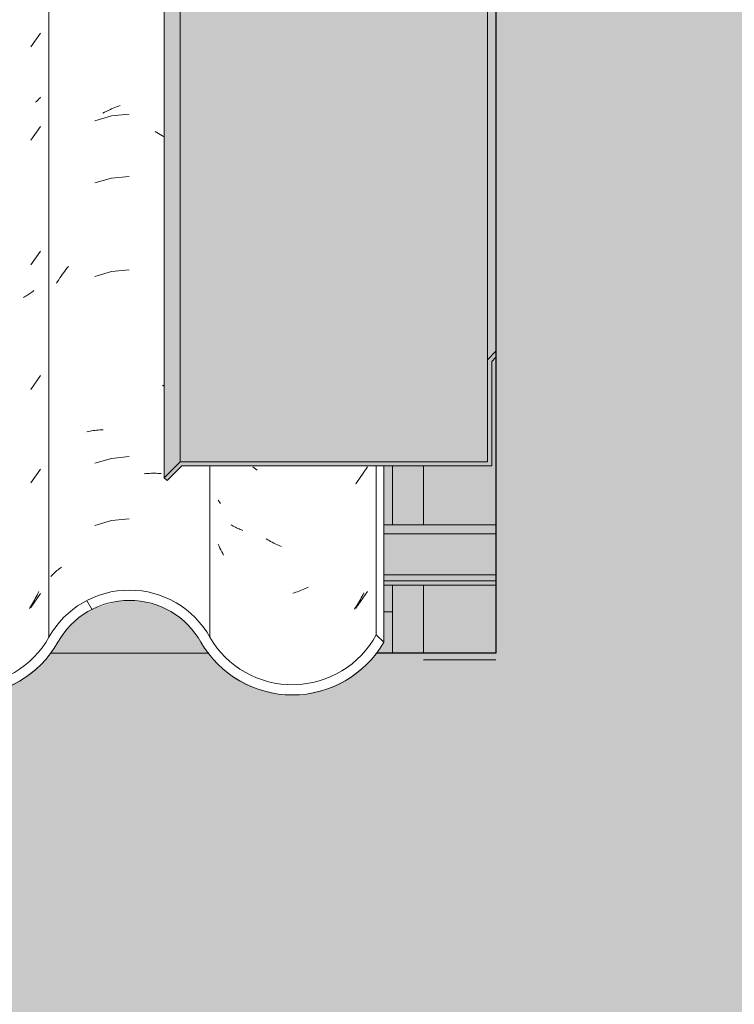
# Model space of a CAD drawing. Header units: metres. Extents: x -2.1 to 42.5, y -15.2 to 5.6.
# Tile 241 of 256: x 19.748 to 20.094, y 2.68 to 3.157. Entities that reach past the tile are written whole.
import ezdxf

# ---------------------------------------------------------------- set-up
doc = ezdxf.new("R2010")
doc.units = ezdxf.units.M
doc.layers.add('A-DETL', color=7, linetype='Continuous', lineweight=5, true_color=0x00a600)
for name, color, linetype, lineweight in [('A-DETL-GENF', 7, 'Continuous', 5), ('A-GLAZ-CWMG', 7, 'Continuous', 5), ('A-ROOF', 7, 'Continuous', 5), ('A-ROOF-OTLN', 7, 'Continuous', 5), ('A-ROOF-PATT', 7, 'Continuous', 5), ('A-WALL', 7, 'Continuous', 5), ('A-WALL-PATT', 7, 'Continuous', 50), ('I-WALL', 7, 'Continuous', 5), ('S-BEAM', 7, 'Continuous', 5)]:
    doc.layers.add(name, color=color, linetype=linetype, lineweight=lineweight)

# ---------------------------------------------------------------- blocks, each defined once
blk = doc.blocks.new('FP_61-FACHADA 02')
at = {"layer": 'A-GLAZ-CWMG', "color": 9, "true_color": 0xc0c0c0}
for p, q in [((2.99860750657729, 3.143343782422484), (3.003284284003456, 3.150032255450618)), ((3.001360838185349, 3.116956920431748), (3.000942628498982, 3.116567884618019)), ((3.00176804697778, 3.117353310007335), (3.001360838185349, 3.116956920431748)), ((3.002164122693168, 3.117756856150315), (3.00176804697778, 3.117353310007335)), ((3.002548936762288, 3.118167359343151), (3.002164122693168, 3.117756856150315)), ((3.002922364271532, 3.118584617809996), (3.002548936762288, 3.118167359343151)), ((3.003284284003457, 3.119008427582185), (3.002922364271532, 3.118584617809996)), ((2.998607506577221, 3.098129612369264), (3.003284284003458, 3.10481808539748)), ((2.998607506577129, 3.037844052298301), (3.003284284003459, 3.044532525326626)), ((2.995599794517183, 3.022367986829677), (2.995049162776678, 3.022077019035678)), ((2.996140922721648, 3.022668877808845), (2.995599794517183, 3.022367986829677)), ((2.996672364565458, 3.022979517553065), (2.996140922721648, 3.022668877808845)), ((2.997193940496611, 3.023299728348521), (2.996672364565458, 3.022979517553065)), ((2.997705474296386, 3.023629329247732), (2.997193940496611, 3.023299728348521)), ((2.99820679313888, 3.023968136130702), (2.997705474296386, 3.023629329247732)), ((2.998697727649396, 3.02431596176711), (2.99820679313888, 3.023968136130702)), ((2.999178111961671, 3.024672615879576), (2.998697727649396, 3.02431596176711)), ((2.999647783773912, 3.025037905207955), (2.999178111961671, 3.024672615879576)), ((3.000106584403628, 3.025411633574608), (2.999647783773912, 3.025037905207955)), ((2.998607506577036, 2.97755849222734), (3.003284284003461, 2.984246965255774)), ((2.998607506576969, 2.932344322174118), (3.003284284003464, 2.939032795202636)), ((2.998607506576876, 2.872058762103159), (3.003284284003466, 2.878747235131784)), ((3.002039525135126, 2.878866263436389), (3.001631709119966, 2.878026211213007)), ((3.002435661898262, 2.879713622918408), (3.002039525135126, 2.878866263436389)), ((2.999422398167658, 2.873942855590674), (2.998947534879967, 2.873150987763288)), ((2.999886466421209, 2.874743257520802), (2.999422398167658, 2.873942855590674)), ((3.000339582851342, 2.875551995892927), (2.999886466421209, 2.874743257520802)), ((3.000781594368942, 2.876368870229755), (3.000339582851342, 2.875551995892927)), ((3.001212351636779, 2.877193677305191), (3.000781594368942, 2.876368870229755)), ((3.001631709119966, 2.878026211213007), (3.001212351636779, 2.877193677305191)), ((2.998462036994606, 2.87236784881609), (2.997966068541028, 2.87159363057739)), ((2.998947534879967, 2.873150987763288), (2.998462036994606, 2.87236784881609))]:
    blk.add_line(p, q, dxfattribs=at)
blk = doc.blocks.new('FP_62-FACHADA 02')
at = {"layer": 'A-GLAZ-CWMG', "color": 9, "true_color": 0xc0c0c0}
for p, q in [((3.033518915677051, 3.111247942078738), (3.034335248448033, 3.111694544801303)), ((3.034335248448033, 3.111694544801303), (3.035155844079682, 3.112125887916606)), ((3.035155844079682, 3.112125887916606), (3.035980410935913, 3.112541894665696)), ((3.035980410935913, 3.112541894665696), (3.03680865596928, 3.112942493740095)), ((3.03680865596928, 3.112942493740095), (3.037640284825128, 3.113327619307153)), ((3.037640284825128, 3.113327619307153), (3.038475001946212, 3.113697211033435)), ((3.038475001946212, 3.113697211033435), (3.039312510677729, 3.114051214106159)), ((3.039312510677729, 3.114051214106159), (3.040152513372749, 3.114389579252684)), ((3.040152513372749, 3.114389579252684), (3.040994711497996, 3.114712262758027)), ((3.040994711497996, 3.114712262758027), (3.041838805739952, 3.115019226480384)), ((3.037701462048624, 3.10999238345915), (3.029569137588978, 3.107618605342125)), ((3.046139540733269, 3.110816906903), (3.037701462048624, 3.10999238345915)), ((3.058775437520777, 3.102339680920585), (3.059589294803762, 3.101884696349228)), ((3.059589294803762, 3.101884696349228), (3.060398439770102, 3.101414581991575)), ((3.060398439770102, 3.101414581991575), (3.06120258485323, 3.100929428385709)), ((3.06120258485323, 3.100929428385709), (3.062001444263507, 3.100429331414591)), ((3.062001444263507, 3.100429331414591), (3.062794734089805, 3.099914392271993)), ((3.037701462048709, 3.079849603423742), (3.029569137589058, 3.077475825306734)), ((3.046139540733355, 3.080674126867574), (3.037701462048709, 3.079849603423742)), ((3.015014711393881, 3.034788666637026), (3.015630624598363, 3.035582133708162)), ((3.015630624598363, 3.035582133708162), (3.016257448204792, 3.036364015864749)), ((3.016257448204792, 3.036364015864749), (3.016894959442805, 3.037134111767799)), ((3.046139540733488, 3.035459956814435), (3.037701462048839, 3.034635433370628)), ((3.011560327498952, 3.029796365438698), (3.012106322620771, 3.030654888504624)), ((3.012106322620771, 3.030654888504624), (3.012664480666, 3.031503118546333)), ((3.012664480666, 3.031503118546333), (3.013234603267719, 3.032340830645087)), ((3.013234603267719, 3.032340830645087), (3.013816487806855, 3.033167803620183)), ((3.013816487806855, 3.033167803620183), (3.014409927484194, 3.033983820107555)), ((3.014409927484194, 3.033983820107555), (3.015014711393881, 3.034788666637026)), ((3.037701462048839, 3.034635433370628), (3.029569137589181, 3.032261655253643)), ((3.011026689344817, 3.028927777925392), (3.011560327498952, 3.029796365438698)), ((3.062280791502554, 2.979678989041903), (3.063072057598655, 2.979158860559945)), ((3.025752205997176, 2.957057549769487), (3.026511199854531, 2.957218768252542)), ((3.026511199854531, 2.957218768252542), (3.027277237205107, 2.957365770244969)), ((3.027277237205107, 2.957365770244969), (3.028050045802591, 2.957498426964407)), ((3.028050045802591, 2.957498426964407), (3.028829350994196, 2.957616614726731)), ((3.028829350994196, 2.957616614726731), (3.029614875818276, 2.957720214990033)), ((3.029614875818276, 2.957720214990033), (3.030406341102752, 2.957809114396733)), ((3.030406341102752, 2.957809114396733), (3.031203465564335, 2.957883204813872)), ((3.031203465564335, 2.957883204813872), (3.032005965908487, 2.957942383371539)), ((3.032005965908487, 2.957942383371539), (3.032813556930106, 2.957986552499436)), ((3.032813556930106, 2.957986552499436), (3.033625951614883, 2.958015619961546)), ((3.04613954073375, 2.945031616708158), (3.037701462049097, 2.9442070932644)), ((3.037701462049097, 2.9442070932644), (3.029569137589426, 2.94183331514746)), ((3.053498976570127, 2.936783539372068), (3.054336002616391, 2.936857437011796)), ((3.054336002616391, 2.936857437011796), (3.055170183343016, 2.93691575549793)), ((3.055170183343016, 2.93691575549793), (3.05600122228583, 2.936958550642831)), ((3.05600122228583, 2.936958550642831), (3.056828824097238, 2.936985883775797)), ((3.056828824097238, 2.936985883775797), (3.057652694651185, 2.936997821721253)), ((3.057652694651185, 2.936997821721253), (3.05847254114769, 2.936994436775)), ((3.05847254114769, 2.936994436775), (3.059288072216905, 2.936975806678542)), ((3.059288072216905, 2.936975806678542), (3.060098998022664, 2.936942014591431)), ((3.060098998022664, 2.936942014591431), (3.060905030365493, 2.93689314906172)), ((3.060905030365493, 2.93689314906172), (3.061705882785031, 2.936829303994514)), ((3.037701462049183, 2.914064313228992), (3.029569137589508, 2.911690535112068)), ((3.046139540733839, 2.914888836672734), (3.037701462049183, 2.914064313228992)), ((3.008775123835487, 2.887584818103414), (3.009250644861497, 2.888065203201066)), ((3.009250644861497, 2.888065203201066), (3.009739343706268, 2.88853659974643)), ((3.009739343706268, 2.88853659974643), (3.010241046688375, 2.888998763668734)), ((3.010241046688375, 2.888998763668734), (3.010755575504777, 2.889451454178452)), ((3.010755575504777, 2.889451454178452), (3.011282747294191, 2.889894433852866)), ((3.011282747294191, 2.889894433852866), (3.011822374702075, 2.890327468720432)), ((3.011822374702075, 2.890327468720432), (3.012374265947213, 2.890750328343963)), ((3.012374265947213, 2.890750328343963), (3.01293822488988, 2.891162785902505)), ((3.01293822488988, 2.891162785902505), (3.01351405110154, 2.891564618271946)), ((3.008312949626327, 2.887095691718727), (3.008775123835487, 2.887584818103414))]:
    blk.add_line(p, q, dxfattribs=at)
blk = doc.blocks.new('FP_63-FACHADA 02')
at = {"layer": 'A-GLAZ-CWMG', "color": 9, "true_color": 0xc0c0c0}
for p, q in [((3.106784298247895, 2.93953056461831), (3.106114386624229, 2.94008462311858)), ((3.155838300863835, 2.931931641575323), (3.161612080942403, 2.940136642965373)), ((3.107460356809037, 2.938988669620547), (3.106784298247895, 2.93953056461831)), ((3.108142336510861, 2.938459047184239), (3.107460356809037, 2.938988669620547)), ((3.089351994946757, 2.924003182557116), (3.090326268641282, 2.922387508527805)), ((3.096021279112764, 2.911748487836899), (3.095495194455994, 2.912065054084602)), ((3.096557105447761, 2.911441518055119), (3.096021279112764, 2.911748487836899)), ((3.097102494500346, 2.911144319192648), (3.096557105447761, 2.911441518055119)), ((3.097657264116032, 2.910857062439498), (3.097102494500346, 2.911144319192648)), ((3.098221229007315, 2.910579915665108), (3.097657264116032, 2.910857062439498)), ((3.098794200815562, 2.91031304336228), (3.098221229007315, 2.910579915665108)), ((3.099375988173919, 2.910056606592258), (3.098794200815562, 2.91031304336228)), ((3.099966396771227, 2.909810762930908), (3.099375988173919, 2.910056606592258)), ((3.100565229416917, 2.909575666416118), (3.099966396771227, 2.909810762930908)), ((3.10117228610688, 2.909351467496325), (3.100565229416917, 2.909575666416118)), ((3.089747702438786, 2.901705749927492), (3.089351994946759, 2.902608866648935)), ((3.113234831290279, 2.90485720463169), (3.112516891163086, 2.905295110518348)), ((3.113956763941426, 2.904432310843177), (3.113234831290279, 2.90485720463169)), ((3.114682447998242, 2.904020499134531), (3.113956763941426, 2.904432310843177)), ((3.115411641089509, 2.90362183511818), (3.114682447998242, 2.904020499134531)), ((3.116144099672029, 2.903236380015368), (3.115411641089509, 2.90362183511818)), ((3.116879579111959, 2.902864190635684), (3.116144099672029, 2.903236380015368)), ((3.117617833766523, 2.902505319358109), (3.116879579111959, 2.902864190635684)), ((3.11835861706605, 2.902159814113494), (3.117617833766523, 2.902505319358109)), ((3.119101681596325, 2.901827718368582), (3.11835861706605, 2.902159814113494)), ((3.090156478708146, 2.900810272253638), (3.089747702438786, 2.901705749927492)), ((3.090578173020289, 2.899922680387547), (3.090156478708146, 2.900810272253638)), ((3.091012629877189, 2.899043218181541), (3.090578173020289, 2.899922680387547)), ((3.091459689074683, 2.898172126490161), (3.091012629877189, 2.899043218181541)), ((3.09191918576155, 2.897309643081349), (3.091459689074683, 2.898172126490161)), ((3.119846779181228, 2.901509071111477), (3.119101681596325, 2.901827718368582)), ((3.12615565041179, 2.879190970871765), (3.125403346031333, 2.87896493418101)), ((3.126907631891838, 2.879430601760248), (3.12615565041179, 2.879190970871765)), ((3.127659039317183, 2.879683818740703), (3.126907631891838, 2.879430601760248)), ((3.12840962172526, 2.87995060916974), (3.127659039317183, 2.879683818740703)), ((3.129159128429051, 2.880230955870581), (3.12840962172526, 2.87995060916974)), ((3.129907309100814, 2.880524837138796), (3.129159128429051, 2.880230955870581)), ((3.130653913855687, 2.880832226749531), (3.129907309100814, 2.880524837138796)), ((3.131398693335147, 2.881153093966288), (3.130653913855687, 2.880832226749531)), ((3.132141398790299, 2.881487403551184), (3.131398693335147, 2.881153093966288)), ((3.132881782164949, 2.881835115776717), (3.132141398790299, 2.881487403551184)), ((3.155838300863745, 2.871646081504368), (3.161612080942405, 2.879851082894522)), ((3.159391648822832, 2.878367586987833), (3.15896718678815, 2.877537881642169)), ((3.159804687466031, 2.87920486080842), (3.159391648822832, 2.878367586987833)), ((3.156678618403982, 2.873509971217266), (3.156188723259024, 2.872729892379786)), ((3.157157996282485, 2.874298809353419), (3.156678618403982, 2.873509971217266)), ((3.157626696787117, 2.875096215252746), (3.157157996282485, 2.874298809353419)), ((3.158084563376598, 2.875901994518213), (3.157626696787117, 2.875096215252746)), ((3.158531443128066, 2.876715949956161), (3.158084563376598, 2.875901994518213)), ((3.15896718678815, 2.877537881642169), (3.158531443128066, 2.876715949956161)), ((3.155688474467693, 2.871958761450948), (3.15517803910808, 2.871196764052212)), ((3.156188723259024, 2.872729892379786), (3.155688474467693, 2.871958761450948))]:
    blk.add_line(p, q, dxfattribs=at)
blk = doc.blocks.new('Rectangular Mullion - Telha Fibrocimento - Ondulada-V50-FACHADA 02')
at = {"layer": 'A-GLAZ-CWMG', "true_color": 0xc0c0c0}
h = blk.add_hatch(dxfattribs=at)
h.set_pattern_fill('FP_18', color=9, style=0, pattern_type=2)
h.set_pattern_definition([(315.081, (5.981, -0.15524), (0.2861737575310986, -0.270297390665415), [0.01667, -0.28643, 0.01667, -1.903]), (315.081, (5.981, -0.15524), (0.2861737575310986, -0.270297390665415), [-0.31978, -0.28643, 0.01667, -0.58954, -1.01]), (315.081, (5.981, -0.15524), (0.2861737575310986, -0.270297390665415), [-1.212, 0.01667, -0.28643, 0.01667, -0.69057]), (315.081, (5.981, -0.15524), (0.2861737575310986, -0.270297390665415), [-1.532, -0.1854, 0.01667, -0.4885]), (126.286, (6.087999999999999, -0.25472), (-0.2050457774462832, 0.2491345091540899), [0.00997, -0.17136, 0.00997, -1.138]), (126.286, (6.087999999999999, -0.25472), (-0.2050457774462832, 0.2491345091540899), [-0.19131, -0.17136, 0.00997, -0.35269, -0.60444]), (126.286, (6.087999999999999, -0.25472), (-0.2050457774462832, 0.2491345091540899), [-0.72533, 0.00997, -0.17136, 0.00997, -0.41314]), (126.286, (6.087999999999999, -0.25472), (-0.2050457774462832, 0.2491345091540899), [-0.91664, -0.11092, 0.00997, -0.29225]), (147.695, (6.124, -0.26024), (-0.08113296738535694, 0.02115387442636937), [0.00698, -0.11998, 0.00698, -0.79715]), (147.695, (6.124, -0.26024), (-0.08113296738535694, 0.02115387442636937), [-0.13395, -0.11998, 0.00698, -0.24695, -0.42323]), (147.695, (6.124, -0.26024), (-0.08113296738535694, 0.02115387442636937), [-0.5078699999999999, 0.00698, -0.11998, 0.00698, -0.28928]), (147.695, (6.124, -0.26024), (-0.08113296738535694, 0.02115387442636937), [-0.64182, -0.07766, 0.00698, -0.20463])])
h.paths.add_polyline_path([(3.169438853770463, 2.855217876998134), (3.169438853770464, 2.940568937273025), (3.165766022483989, 2.940568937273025), (3.165766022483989, 2.858880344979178)])
h = blk.add_hatch(dxfattribs=at)
h.set_pattern_fill('FP_15', color=9, style=0, pattern_type=2)
h.set_pattern_definition([(0, (6.138999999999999, 0.20726), (0.4064, 0.10048), [0.01676, -0.28804, 0.01676, -0.28804, -1.626]), (0, (6.138999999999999, 0.20726), (0.4064, 0.10048), [-0.6096, 0.01676, -0.5928399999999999, 0.01676, -0.28804, -0.7112]), (0, (6.138999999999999, 0.20726), (0.4064, 0.10048), [-1.524, 0.01676, -0.18644, 0.01676, -0.49124]), (120.277, (6.291, 0.2575), (-0.2911939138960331, 0.2978186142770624), [0.01663, -0.28565, 0.01663, -1.898]), (120.277, (6.291, 0.2575), (-0.2911939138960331, 0.2978186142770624), [-0.3189, -0.28565, 0.01663, -0.58792, -1.008]), (120.277, (6.291, 0.2575), (-0.2911939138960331, 0.2978186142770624), [-1.209, 0.01663, -0.28565, 0.01663, -0.6886800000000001]), (120.277, (6.291, 0.2575), (-0.2911939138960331, 0.2978186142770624), [-1.528, -0.18489, 0.01663, -0.48717]), (239.723, (6.342000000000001, 0.45845), (-0.115211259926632, -0.3983018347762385), [0.01663, -0.28565, 0.01663, -1.898]), (239.723, (6.342000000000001, 0.45845), (-0.115211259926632, -0.3983018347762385), [-0.3189, -0.28565, 0.01663, -0.58792, -1.008]), (239.723, (6.342000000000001, 0.45845), (-0.115211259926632, -0.3983018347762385), [-1.209, 0.01663, -0.28565, 0.01663, -0.6886800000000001]), (239.723, (6.342000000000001, 0.45845), (-0.115211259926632, -0.3983018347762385), [-1.528, -0.18489, 0.01663, -0.48717])])
h.paths.add_polyline_path([(2.40538635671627, 2.827684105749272), (2.417693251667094, 2.827869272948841), (2.429593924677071, 2.830975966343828), (2.440389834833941, 2.836821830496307), (2.450696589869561, 2.846932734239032), (2.46387598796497, 2.86636928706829), (2.474006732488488, 2.875374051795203), (2.486031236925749, 2.881702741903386), (2.501332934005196, 2.884989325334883), (2.51302690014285, 2.884983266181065), (2.527153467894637, 2.881269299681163), (2.538156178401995, 2.875559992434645), (2.548340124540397, 2.866614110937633), (2.559707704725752, 2.850231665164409), (2.562722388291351, 2.854553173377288), (2.551433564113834, 2.870485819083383), (2.540611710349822, 2.879890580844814), (2.526094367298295, 2.886944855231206), (2.510621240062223, 2.890006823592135), (2.49730060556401, 2.889712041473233), (2.481202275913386, 2.884861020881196), (2.469592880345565, 2.878318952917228), (2.457693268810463, 2.86636928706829), (2.446762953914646, 2.850000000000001), (2.444135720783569, 2.84648254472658), (2.435642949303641, 2.839502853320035), (2.425710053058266, 2.834731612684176), (2.414912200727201, 2.832445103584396), (2.403874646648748, 2.832775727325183), (2.391227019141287, 2.835704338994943), (2.387076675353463, 2.833609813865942), (2.393395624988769, 2.830431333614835), (2.403874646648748, 2.828030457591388)])
h.paths.add_polyline_path([(2.606560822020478, 2.829095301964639), (2.618341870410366, 2.831924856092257), (2.629096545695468, 2.837459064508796), (2.638200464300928, 2.845376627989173), (2.652548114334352, 2.865629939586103), (2.662252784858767, 2.874007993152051), (2.673687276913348, 2.879875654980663), (2.686201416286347, 2.882899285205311), (2.699503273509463, 2.882806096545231), (2.713211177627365, 2.879074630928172), (2.723043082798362, 2.874044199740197), (2.732757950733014, 2.865677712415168), (2.747122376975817, 2.845570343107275), (2.757772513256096, 2.836943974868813), (2.76854124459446, 2.831883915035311), (2.77905847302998, 2.829476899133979), (2.790521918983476, 2.829469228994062), (2.80219511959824, 2.832272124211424), (2.812866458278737, 2.837726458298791), (2.821930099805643, 2.845522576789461), (2.836245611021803, 2.865500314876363), (2.84586287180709, 2.873773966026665), (2.857181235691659, 2.879572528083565), (2.869562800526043, 2.882569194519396), (2.882944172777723, 2.882444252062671), (2.896501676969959, 2.878736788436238), (2.906045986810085, 2.873896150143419), (2.915697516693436, 2.86566161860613), (2.930071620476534, 2.845782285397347), (2.940931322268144, 2.837116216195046), (2.95159944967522, 2.832170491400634), (2.962080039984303, 2.829810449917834), (2.973343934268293, 2.82978612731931), (2.984980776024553, 2.83253947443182), (2.995638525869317, 2.8379180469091), (3.004721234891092, 2.84562109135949), (3.017158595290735, 2.862749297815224), (3.024236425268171, 2.868802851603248), (3.032556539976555, 2.873038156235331), (3.041651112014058, 2.875217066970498), (3.051588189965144, 2.87507824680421), (3.061810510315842, 2.872169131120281), (3.068423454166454, 2.868802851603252), (3.075501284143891, 2.862749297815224), (3.087976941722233, 2.845729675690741), (3.097051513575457, 2.838118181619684), (3.109800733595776, 2.832295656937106), (3.120421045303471, 2.830066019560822), (3.131310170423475, 2.830106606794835), (3.142711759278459, 2.832799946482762), (3.153326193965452, 2.838118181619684), (3.162400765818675, 2.845729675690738), (3.169438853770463, 2.855217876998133), (3.165766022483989, 2.858880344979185), (3.159564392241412, 2.850000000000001), (3.151458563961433, 2.842842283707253), (3.141854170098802, 2.837765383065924), (3.131138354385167, 2.835068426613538), (3.119239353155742, 2.835176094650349), (3.107665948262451, 2.838343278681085), (3.100048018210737, 2.842086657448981), (3.090983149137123, 2.850000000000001), (3.07913345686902, 2.86614673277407), (3.07116674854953, 2.872935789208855), (3.061810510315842, 2.877684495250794), (3.051008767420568, 2.880127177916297), (3.041071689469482, 2.880127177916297), (3.030849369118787, 2.877684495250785), (3.021493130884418, 2.872935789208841), (3.013526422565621, 2.866146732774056), (3.001105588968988, 2.849036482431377), (2.992935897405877, 2.842078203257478), (2.983342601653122, 2.837211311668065), (2.972862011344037, 2.834707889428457), (2.96137869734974, 2.8348754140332), (2.949754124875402, 2.838147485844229), (2.940931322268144, 2.842993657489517), (2.933136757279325, 2.850000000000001), (2.919451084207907, 2.868928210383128), (2.908904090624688, 2.877953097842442), (2.89470364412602, 2.884691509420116), (2.882309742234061, 2.887498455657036), (2.868997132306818, 2.887481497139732), (2.85544810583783, 2.884209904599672), (2.843062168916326, 2.877869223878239), (2.832538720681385, 2.868817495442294), (2.818211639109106, 2.848827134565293), (2.810037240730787, 2.841802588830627), (2.800413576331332, 2.836891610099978), (2.789887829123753, 2.834373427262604), (2.778509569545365, 2.834524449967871), (2.766949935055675, 2.837762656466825), (2.758934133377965, 2.841886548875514), (2.750027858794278, 2.850000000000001), (2.736397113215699, 2.869069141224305), (2.72574751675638, 2.878204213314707), (2.71203291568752, 2.884861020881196), (2.697204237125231, 2.8878278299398), (2.685405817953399, 2.887783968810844), (2.671723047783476, 2.884426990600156), (2.659235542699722, 2.877956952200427), (2.648655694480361, 2.868742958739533), (2.634327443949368, 2.848511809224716), (2.626127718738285, 2.841441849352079), (2.616460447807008, 2.83650822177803), (2.605882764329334, 2.833995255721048), (2.595004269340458, 2.834047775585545), (2.582675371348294, 2.837591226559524), (2.574833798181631, 2.841689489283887), (2.565543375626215, 2.850000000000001), (2.562906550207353, 2.845621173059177), (2.573835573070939, 2.836662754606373), (2.584451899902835, 2.831601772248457), (2.595004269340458, 2.829132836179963), (2.605882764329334, 2.8290975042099)])
h.paths.add_polyline_path([(2.063188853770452, 2.83), (2.076404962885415, 2.831718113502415), (2.088723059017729, 2.83675571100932), (2.099306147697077, 2.844770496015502), (2.11510421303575, 2.864385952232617), (2.125442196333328, 2.871956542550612), (2.123018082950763, 2.874044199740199), (2.124573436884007, 2.876436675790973), (2.121633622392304, 2.875234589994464), (2.110916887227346, 2.867230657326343), (2.095225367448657, 2.847729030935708), (2.085779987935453, 2.84078133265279), (2.074864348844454, 2.836423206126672), (2.063188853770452, 2.834938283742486)])
h.paths.add_polyline_path([(2.23263356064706, 2.830892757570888), (2.245675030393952, 2.832560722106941), (2.257877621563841, 2.837407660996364), (2.268462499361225, 2.845124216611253), (2.283968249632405, 2.864738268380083), (2.294678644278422, 2.873030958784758), (2.301346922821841, 2.876266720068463), (2.295782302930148, 2.879088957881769), (2.292989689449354, 2.877947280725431), (2.281377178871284, 2.869156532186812), (2.264937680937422, 2.848597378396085), (2.255355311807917, 2.841648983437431), (2.244318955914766, 2.837294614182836), (2.232531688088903, 2.835811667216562), (2.219649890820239, 2.837726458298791), (2.214982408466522, 2.839568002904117), (2.211208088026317, 2.83689161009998), (2.210012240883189, 2.836269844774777), (2.220744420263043, 2.832366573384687), (2.232531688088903, 2.830905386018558)])
h.paths.add_polyline_path([(2.384045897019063, 2.835134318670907), (2.383613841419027, 2.837361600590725), (2.387090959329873, 2.839125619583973), (2.383317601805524, 2.841336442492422), (2.374603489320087, 2.850000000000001), (2.369552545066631, 2.857697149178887), (2.358907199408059, 2.870461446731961), (2.349018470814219, 2.877947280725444), (2.333811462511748, 2.883692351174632), (2.319426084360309, 2.885151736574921), (2.306504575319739, 2.883472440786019), (2.301805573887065, 2.881551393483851), (2.307933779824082, 2.878433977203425), (2.315770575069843, 2.88017024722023), (2.327799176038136, 2.879987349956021), (2.339451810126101, 2.877030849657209), (2.351574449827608, 2.87016434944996), (2.360527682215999, 2.861595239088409), (2.373118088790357, 2.843915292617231), (2.383613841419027, 2.835351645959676)])
h.paths.add_polyline_path([(2.206706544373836, 2.837785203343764), (2.209708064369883, 2.841648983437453), (2.198966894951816, 2.850000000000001), (2.184069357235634, 2.867948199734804), (2.17107991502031, 2.876556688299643), (2.158909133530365, 2.880777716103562), (2.147347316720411, 2.882127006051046), (2.134044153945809, 2.880309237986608), (2.12674698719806, 2.877325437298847), (2.130920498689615, 2.873745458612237), (2.136456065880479, 2.875792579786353), (2.147973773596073, 2.877210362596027), (2.160684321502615, 2.875383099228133), (2.172205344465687, 2.870461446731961), (2.180787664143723, 2.864247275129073), (2.196748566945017, 2.844985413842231), (2.204817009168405, 2.839151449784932)])
at = {"layer": 'A-GLAZ-CWMG'}
for p, q in [((3.00739495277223, 2.857697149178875), (3.007394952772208, 3.522197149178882)), ((3.085264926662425, 2.857697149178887), (3.085264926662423, 2.940568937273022)), ((3.165766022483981, 2.858880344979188), (3.16576602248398, 2.940568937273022)), ((3.16943885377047, 2.855217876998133), (3.169438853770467, 2.940568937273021)), ((3.169438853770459, 2.85521787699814), (3.165766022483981, 2.858880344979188))]:
    blk.add_line(p, q, dxfattribs=at)
for centre, major_axis, ratio, start_param, end_param in [((3.046329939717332, 2.83646605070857), (0.04446161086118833, 0), 0.9889363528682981, 0.5039148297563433, 2.637677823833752), ((3.046329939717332, 2.83646605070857), (0.0394628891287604, 0), 0.9889363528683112, 0.5012158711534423, 2.640376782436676), ((2.96747102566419, 2.879488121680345), (0.05060000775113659, 0), 0.9889363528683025, 3.643606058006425, 5.776804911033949), ((2.96747102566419, 2.879488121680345), (0.04560099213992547, 0), 0.988936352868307, 3.645907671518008, 5.778870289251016), ((3.125188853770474, 2.880022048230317), (0.05086405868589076, 0), 0.9889363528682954, 3.657255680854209, 5.767522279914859), ((3.125188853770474, 2.880022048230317), (0.04586431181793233, 0), 0.9889363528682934, 3.656214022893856, 5.798286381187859)]:
    blk.add_ellipse(centre, major_axis=major_axis, ratio=ratio, start_param=start_param, end_param=end_param, dxfattribs=at)
for name in ['FP_62-FACHADA 02', 'FP_61-FACHADA 02', 'FP_63-FACHADA 02']:
    blk.add_blockref(name, (0, 0), dxfattribs=at)
blk = doc.blocks.new('LONGARINA_STEEL_FRAME - LONGARINA_STEEL_FRAME-1917798-FACHADA 02')
at = {"layer": 'A-ROOF', "true_color": 0x9fa09c}
h = blk.add_hatch(color=253, dxfattribs=at)
h.paths.add_polyline_path([(3.223688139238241, 2.850000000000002), (3.223688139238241, 2.88288314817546), (3.188688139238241, 2.88288314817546), (3.18868813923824, 2.850000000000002)])
h.paths.add_polyline_path([(3.18868813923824, 2.912056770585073), (3.223688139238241, 2.912056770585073), (3.223688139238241, 2.993150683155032), (3.221688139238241, 2.991128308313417), (3.221688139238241, 2.940568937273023), (3.188688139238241, 2.940568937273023), (3.18868813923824, 2.917493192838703)])
h = blk.add_hatch(color=253, dxfattribs=at)
h.paths.add_polyline_path([(0.8235881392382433, 2.907606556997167), (0.8631388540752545, 2.907606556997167), (0.8631388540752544, 2.912056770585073), (0.8235881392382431, 2.912056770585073), (0.8235881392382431, 2.909782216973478)])
h.paths.add_polyline_path([(3.223688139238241, 2.907606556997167), (3.223688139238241, 2.912056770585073), (3.169438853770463, 2.912056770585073), (3.169438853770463, 2.907606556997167)])
h = blk.add_hatch(color=253, dxfattribs=at)
h.paths.add_polyline_path([(3.169438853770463, 2.887827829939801), (3.223688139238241, 2.887827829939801), (3.223688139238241, 2.907606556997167), (3.169438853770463, 2.907606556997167)])
h.paths.add_polyline_path([(0.8631388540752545, 2.887827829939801), (0.8631388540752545, 2.907606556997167), (0.8235881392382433, 2.907606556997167), (0.8235881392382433, 2.887827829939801)])
h = blk.add_hatch(color=253, dxfattribs=at)
h.paths.add_polyline_path([(3.223688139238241, 2.884861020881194), (3.223688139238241, 2.887827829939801), (3.169438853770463, 2.887827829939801), (3.169438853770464, 2.884861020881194), (3.188688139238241, 2.884861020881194)])
h.paths.add_polyline_path([(0.8235881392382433, 2.884861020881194), (0.8631388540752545, 2.884861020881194), (0.8631388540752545, 2.887827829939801), (0.8235881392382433, 2.887827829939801)])
h = blk.add_hatch(color=253, dxfattribs=at)
h.paths.add_polyline_path([(3.223688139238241, 2.88288314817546), (3.223688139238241, 2.884861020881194), (3.169438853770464, 2.884861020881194), (3.169438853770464, 2.88288314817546), (3.188688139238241, 2.88288314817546)])
h.paths.add_polyline_path([(0.8235881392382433, 2.88288314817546), (0.8631388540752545, 2.88288314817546), (0.8631388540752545, 2.884861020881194), (0.8235881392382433, 2.884861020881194)])
h.paths.add_polyline_path([(1.290734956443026, 2.88288314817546), (1.321649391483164, 2.88288314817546), (1.312366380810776, 2.884861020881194), (1.297250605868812, 2.884501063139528), (1.2926828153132, 2.883366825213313)])
at = {"layer": 'A-ROOF'}
for p, q in [((3.188688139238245, 2.912056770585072), (3.188688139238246, 2.940568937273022)), ((3.16943885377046, 2.912056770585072), (3.223688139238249, 2.912056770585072)), ((3.169438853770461, 2.907606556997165), (3.223688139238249, 2.907606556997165)), ((3.223688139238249, 2.887827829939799), (3.169438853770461, 2.887827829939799)), ((3.169438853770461, 2.884861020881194), (3.22368813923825, 2.884861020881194)), ((3.169438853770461, 2.882883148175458), (3.22368813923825, 2.882883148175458)), ((3.188688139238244, 2.85), (3.188688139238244, 2.882883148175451)), ((3.223688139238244, 2.84671297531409), (3.188688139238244, 2.84671297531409))]:
    blk.add_line(p, q, dxfattribs=at)
blk = doc.blocks.new('STEEL_FRAME - STEEL_FRAME-1931888-FACHADA 02')
at = {"layer": 'S-BEAM', "true_color": 0x9fa09c}
h = blk.add_hatch(color=253, dxfattribs=at)
h.paths.add_polyline_path([(3.173688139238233, 2.870000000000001), (3.173688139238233, 2.88288314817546), (3.169438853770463, 2.88288314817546), (3.169438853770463, 2.870000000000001)])
h.paths.add_polyline_path([(3.173688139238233, 2.912056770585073), (3.173688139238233, 2.940568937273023), (3.169438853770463, 2.940568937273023), (3.169438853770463, 2.912056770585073)])
blk.add_hatch(color=253, dxfattribs=at).paths.add_polyline_path([(3.165568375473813, 2.850000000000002), (3.173688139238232, 2.850015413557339), (3.173688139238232, 2.870000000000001), (3.169438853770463, 2.870000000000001), (3.169438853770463, 2.855217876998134), (3.165579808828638, 2.850015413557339)])
at = {"layer": 'S-BEAM'}
for p, q in [((3.173688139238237, 2.912056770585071), (3.173688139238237, 2.94056893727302)), ((3.173688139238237, 2.869999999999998), (3.173688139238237, 2.882883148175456)), ((3.169438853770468, 2.87), (3.173688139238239, 2.87)), ((3.173688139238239, 2.85), (3.173688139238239, 2.87))]:
    blk.add_line(p, q, dxfattribs=at)

msp = doc.modelspace()

# ---------------------------------------------------------------- hatches: boundary and pattern name
at = {"layer": 'A-DETL-GENF', "true_color": 0xdbcc9e}
h = msp.add_hatch(color=9, dxfattribs=at)
h.paths.add_polyline_path([(21.89796461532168, -0.06000000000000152), (25.0883970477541, -0.06000000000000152), (25.0883970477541, -0.04000000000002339), (17.41839704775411, -0.04000000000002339), (17.41839704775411, -0.06000000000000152), (21.82876771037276, -0.06000000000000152)])
h.paths.add_polyline_path([(20.85920976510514, 2.589999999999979), (25.0883970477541, 2.589999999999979), (25.0883970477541, 2.709999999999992), (21.1784970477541, 2.709999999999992), (21.1784970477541, 2.650000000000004), (20.57849704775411, 2.650000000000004), (20.57849704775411, 2.709999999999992), (17.41839704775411, 2.709999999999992), (17.41839704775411, 2.589999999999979), (20.4713865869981, 2.589999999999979)])
at = {"layer": 'A-ROOF-PATT', "true_color": 0x919191}
for points in [[(19.9744970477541, 2.991966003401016), (19.9784970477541, 2.996010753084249), (19.9784970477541, 3.60761512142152), (19.97449704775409, 3.603570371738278), (19.9744970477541, 3.011556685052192)], [(19.81801176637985, 2.934848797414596), (19.82566862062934, 2.942591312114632), (19.82566862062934, 3.540416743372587), (19.81801176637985, 3.540416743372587), (19.81801176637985, 2.97586531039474)], [(19.88965181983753, 2.942591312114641), (19.9744970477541, 2.942591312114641), (19.9744970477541, 3.540416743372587), (19.82566862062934, 3.540416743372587), (19.82566862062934, 2.942591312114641)], [(19.81942597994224, 2.933418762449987), (19.82679488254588, 2.940568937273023), (19.9764970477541, 2.940568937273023), (19.9764970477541, 2.991128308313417), (19.9784970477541, 2.993150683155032), (19.9784970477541, 2.996010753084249), (19.9744970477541, 2.991966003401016), (19.9744970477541, 2.942591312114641), (19.82566862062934, 2.942591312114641), (19.81801176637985, 2.934848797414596)]]:
    msp.add_hatch(color=252, dxfattribs=at).paths.add_polyline_path(points)
at = {"layer": 'A-WALL', "true_color": 0xdbcc9e}
msp.add_hatch(color=9, dxfattribs=at).paths.add_polyline_path([(17.5733970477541, 2.709999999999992), (20.0559970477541, 2.709999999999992), (20.0559970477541, 2.850000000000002), (19.92037728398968, 2.850000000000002), (19.91611635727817, 2.844812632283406), (19.9062674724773, 2.837182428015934), (19.89666307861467, 2.832597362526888), (19.88594726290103, 2.830066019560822), (19.8740482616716, 2.830066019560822), (19.86247485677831, 2.832799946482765), (19.85039485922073, 2.839347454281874), (19.84278585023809, 2.845729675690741), (19.83961824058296, 2.850000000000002), (19.76272407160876, 2.850000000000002), (19.75953014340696, 2.845621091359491), (19.74904702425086, 2.83721131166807), (19.73815151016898, 2.83215187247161), (19.72759360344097, 2.829787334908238), (19.7161876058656, 2.829811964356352), (19.70456303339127, 2.832615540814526), (19.69392913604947, 2.838040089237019), (19.6848805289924, 2.845782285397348), (19.68183240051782, 2.850000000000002), (19.57994463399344, 2.850000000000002), (19.57673900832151, 2.845522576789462), (19.56604199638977, 2.836891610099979), (19.5552224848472, 2.831844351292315), (19.54461934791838, 2.829469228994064), (19.53331847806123, 2.829476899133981), (19.52164894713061, 2.832294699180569), (19.51098473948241, 2.837762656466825), (19.50182864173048, 2.845714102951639), (19.49876853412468, 2.850000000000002), (19.39626252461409, 2.850000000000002), (19.39300937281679, 2.845376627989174), (19.38205767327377, 2.83650822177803), (19.37126935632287, 2.831472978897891), (19.36061400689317, 2.829097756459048), (19.34924628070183, 2.82913467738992), (19.33748427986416, 2.83204069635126), (19.32676659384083, 2.837644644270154), (19.31705531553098, 2.845621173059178), (19.3062424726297, 2.837182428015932), (19.29663807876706, 2.832597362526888), (19.28592226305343, 2.830066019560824), (19.27402326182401, 2.830066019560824), (19.26244985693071, 2.832799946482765), (19.25183542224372, 2.838118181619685), (19.2427608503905, 2.845729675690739), (19.23959324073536, 2.850000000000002), (19.20755575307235, 2.850000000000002), (19.2042561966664, 2.845063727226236), (19.1951987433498, 2.836821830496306), (19.18440283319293, 2.830975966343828), (19.17250216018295, 2.827869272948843), (19.15868355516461, 2.828030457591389), (19.14804543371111, 2.830511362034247), (19.14126661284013, 2.83329744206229), (19.13812651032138, 2.83215187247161), (19.12756860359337, 2.829787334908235), (19.11400546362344, 2.83033221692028), (19.10453803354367, 2.832615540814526), (19.09390413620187, 2.838040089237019), (19.0848555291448, 2.845782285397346), (19.08117513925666, 2.850000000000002), (19.02726452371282, 2.849985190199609), (19.02327140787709, 2.845124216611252), (19.01240192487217, 2.837294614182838), (18.99912786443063, 2.832387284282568), (18.98734059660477, 2.83090538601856), (18.97439449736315, 2.832510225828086), (18.96451697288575, 2.83612491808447), (18.95519748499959, 2.831844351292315), (18.94459434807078, 2.829469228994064), (18.93329347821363, 2.829476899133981), (18.92009387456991, 2.833079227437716), (18.91095973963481, 2.837762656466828), (18.90190628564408, 2.845570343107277), (18.89874353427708, 2.850000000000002), (18.85818406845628, 2.850000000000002), (18.85411505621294, 2.844770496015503), (18.84271891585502, 2.836423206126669), (18.82967325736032, 2.831517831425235), (18.81799776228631, 2.83), (18.81799776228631, 2.850000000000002), (18.7962375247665, 2.850000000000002), (18.79298437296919, 2.845376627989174), (18.78388045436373, 2.837459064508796), (18.77124435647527, 2.831472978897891), (18.76058900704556, 2.829097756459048), (18.74922128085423, 2.82913467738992), (18.73745928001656, 2.83204069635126), (18.72618228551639, 2.83813754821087), (18.71703031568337, 2.845621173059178), (18.7062174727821, 2.837182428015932), (18.69661307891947, 2.832597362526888), (18.68589726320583, 2.830066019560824), (18.6739982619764, 2.830066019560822), (18.66242485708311, 2.832799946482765), (18.65181042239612, 2.838118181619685), (18.6427358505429, 2.845729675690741), (18.63956824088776, 2.850000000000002), (18.60753075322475, 2.850000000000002), (18.6042311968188, 2.845063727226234), (18.5951737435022, 2.836821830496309), (18.58437783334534, 2.830975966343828), (18.57247716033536, 2.827869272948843), (18.55865855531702, 2.828030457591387), (18.54633430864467, 2.831359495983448), (18.54186058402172, 2.833609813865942), (18.53810151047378, 2.83215187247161), (18.52754360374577, 2.829787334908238), (18.5161376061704, 2.829811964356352), (18.50451303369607, 2.832615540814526), (18.49387913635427, 2.838040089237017), (18.48379279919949, 2.84721819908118), (18.48178240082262, 2.850000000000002), (18.42723952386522, 2.849985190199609), (18.42324640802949, 2.845124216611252), (18.41237692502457, 2.837294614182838), (18.39910286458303, 2.832387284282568), (18.38683700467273, 2.830964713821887), (18.37436949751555, 2.832510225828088), (18.36449197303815, 2.83612491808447), (18.355172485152, 2.831844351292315), (18.34456934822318, 2.829469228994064), (18.33326847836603, 2.829476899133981), (18.32159894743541, 2.832294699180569), (18.31093473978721, 2.837762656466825), (18.30188128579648, 2.845570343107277), (18.29871853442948, 2.850000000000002), (18.25815906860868, 2.850000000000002), (18.25409005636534, 2.844770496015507), (18.243506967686, 2.836755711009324), (18.22964825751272, 2.831517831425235), (18.21797276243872, 2.830000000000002), (18.21797276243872, 2.850000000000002), (18.19621252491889, 2.850000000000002), (18.1929254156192, 2.845347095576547), (18.18200767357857, 2.83650822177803), (18.17121935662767, 2.831472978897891), (18.16056400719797, 2.829097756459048), (18.14919628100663, 2.82913467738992), (18.13743428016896, 2.83204069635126), (18.12671659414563, 2.837644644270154), (18.11766545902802, 2.84562117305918), (18.11462734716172, 2.850000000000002), (18.00750575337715, 2.850000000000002), (18.0042061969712, 2.845063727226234), (17.99514874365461, 2.836821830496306), (17.98435283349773, 2.830975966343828), (17.97245216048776, 2.827869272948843), (17.95863355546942, 2.828030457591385), (17.94799543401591, 2.830511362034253), (17.93718379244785, 2.835949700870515), (17.92787699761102, 2.84391529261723), (17.92353517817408, 2.850000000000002), (17.82721452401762, 2.849985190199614), (17.82322140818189, 2.845124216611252), (17.81235192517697, 2.837294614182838), (17.79907786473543, 2.832387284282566), (17.78729059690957, 2.83090538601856), (17.77434449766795, 2.832510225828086), (17.76212281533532, 2.837309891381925), (17.75150747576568, 2.844985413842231), (17.74735512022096, 2.850000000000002), (17.65813406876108, 2.850000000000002), (17.65406505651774, 2.844770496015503), (17.64266891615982, 2.836423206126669), (17.62962325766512, 2.831517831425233), (17.61794776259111, 2.83), (17.61794776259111, 2.850000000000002), (17.5733970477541, 2.850000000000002), (17.5733970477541, 2.823429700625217)])
at = {"layer": 'A-WALL-PATT', "true_color": 0xd6d6d6}
h = msp.add_hatch(color=254, dxfattribs=at)
h.paths.add_polyline_path([(17.61794776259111, 2.850000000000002), (17.61794776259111, 2.88288314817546), (17.61339704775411, 2.88288314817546), (17.61339704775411, 2.850000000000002)])
h.paths.add_polyline_path([(17.57839704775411, 2.850000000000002), (17.5783970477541, 2.993150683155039), (17.5733970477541, 2.998206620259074), (17.5733970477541, 2.850000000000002)])
h.paths.add_polyline_path([(18.61347725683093, 2.850000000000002), (18.63956824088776, 2.850000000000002), (18.62922649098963, 2.863633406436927), (18.62204762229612, 2.869380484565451), (18.61865989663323, 2.866369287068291), (18.60753075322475, 2.850000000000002), (18.61101854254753, 2.850000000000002)])
h.paths.add_polyline_path([(17.6783970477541, 2.850000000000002), (17.74727942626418, 2.850091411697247), (17.73554657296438, 2.86424727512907), (17.72583882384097, 2.871276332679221), (17.71427256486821, 2.875740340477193), (17.70210622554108, 2.877133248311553), (17.68880306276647, 2.874964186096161), (17.6783970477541, 2.870509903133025), (17.6783970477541, 2.864385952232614)])
h.paths.add_polyline_path([(19.9434970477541, 2.850000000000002), (19.9434970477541, 2.88288314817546), (19.9284970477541, 2.88288314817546), (19.9284970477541, 2.850000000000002)])
h.paths.add_polyline_path([(19.80639709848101, 2.850000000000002), (19.83961824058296, 2.850000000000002), (19.83031019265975, 2.862749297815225), (19.82323236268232, 2.868802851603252), (19.81491224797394, 2.873038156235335), (19.80581767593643, 2.875217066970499), (19.79588059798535, 2.875078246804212), (19.78565827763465, 2.872169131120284), (19.77904533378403, 2.86880285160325), (19.7719675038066, 2.862749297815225), (19.76272407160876, 2.850000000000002), (19.80593192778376, 2.850000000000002)])
h.paths.add_polyline_path([(18.43875215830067, 2.850000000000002), (18.48178240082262, 2.850000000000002), (18.4704564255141, 2.865661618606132), (18.45881544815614, 2.874905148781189), (18.4561308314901, 2.876266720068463), (18.44777359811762, 2.872130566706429), (18.43875215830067, 2.864738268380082), (18.42725168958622, 2.850000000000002), (18.43616108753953, 2.850000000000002)])
h.paths.add_polyline_path([(17.82722668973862, 2.850000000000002), (17.92353517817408, 2.850000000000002), (17.91386563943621, 2.863595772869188), (17.90367340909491, 2.8720765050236), (17.89421071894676, 2.877030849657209), (17.8825580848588, 2.879987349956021), (17.86970396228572, 2.879987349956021), (17.85879044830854, 2.877569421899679), (17.84774859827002, 2.872130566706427), (17.83872715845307, 2.864738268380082), (17.83151298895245, 2.855217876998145)])
h.paths.add_polyline_path([(18.7962375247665, 2.850000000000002), (18.81799776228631, 2.850000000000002), (18.81799776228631, 2.874501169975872), (18.81703669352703, 2.874007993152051), (18.80733202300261, 2.865629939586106), (18.79990898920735, 2.855217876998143)])
h.paths.add_polyline_path([(19.63775308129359, 2.850000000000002), (19.68183240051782, 2.850000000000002), (19.6705064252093, 2.865661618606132), (19.66085489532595, 2.873896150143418), (19.64951255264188, 2.879648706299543), (19.63711865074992, 2.882595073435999), (19.62380604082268, 2.88243228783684), (19.61025701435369, 2.878684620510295), (19.60067178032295, 2.873773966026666), (19.59105451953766, 2.865500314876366), (19.57994463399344, 2.850000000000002), (19.63711865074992, 2.850000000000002)])
h.paths.add_polyline_path([(18.85818406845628, 2.850000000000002), (18.89874353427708, 2.850000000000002), (18.88754185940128, 2.865677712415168), (18.88042534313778, 2.871676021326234), (18.87782699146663, 2.870064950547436), (18.86991312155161, 2.864385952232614), (18.86224403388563, 2.855217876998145)])
h.paths.add_polyline_path([(18.00750575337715, 2.850000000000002), (18.11462734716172, 2.850000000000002), (18.10309903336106, 2.866614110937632), (18.09291508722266, 2.875559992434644), (18.08085327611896, 2.881818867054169), (18.07645829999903, 2.88288314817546), (18.04554386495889, 2.88288314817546), (18.04079014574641, 2.881702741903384), (18.02876564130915, 2.875374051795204), (18.01863489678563, 2.866369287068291), (18.01099354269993, 2.855217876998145)])
h.paths.add_polyline_path([(19.44101032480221, 2.850000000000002), (19.49876853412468, 2.850000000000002), (19.48756685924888, 2.865677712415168), (19.47785199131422, 2.874044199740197), (19.46641036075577, 2.879898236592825), (19.45369164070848, 2.88288314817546), (19.44021472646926, 2.882707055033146), (19.42653195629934, 2.878867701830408), (19.41706169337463, 2.874007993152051), (19.40735702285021, 2.865629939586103), (19.39626252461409, 2.850000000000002), (19.44021472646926, 2.850000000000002)])
h.paths.add_polyline_path([(19.02727668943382, 2.850000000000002), (19.08180740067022, 2.850000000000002), (19.0704814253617, 2.865661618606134), (19.05884044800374, 2.874905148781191), (19.0561558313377, 2.876266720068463), (19.04779859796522, 2.872130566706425), (19.03877715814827, 2.864738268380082), (19.03156298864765, 2.855217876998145)])
h.paths.add_polyline_path([(18.1962125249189, 2.850000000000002), (18.21797276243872, 2.850000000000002), (18.21797276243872, 2.874501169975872), (18.21701169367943, 2.874007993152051), (18.20730702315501, 2.865629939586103), (18.19988398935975, 2.855217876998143)])
h.paths.add_polyline_path([(19.21868489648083, 2.850000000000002), (19.23959324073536, 2.850000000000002), (19.23028519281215, 2.862749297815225), (19.22207262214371, 2.869380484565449), (19.21868489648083, 2.866369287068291), (19.20755575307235, 2.850000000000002), (19.21350225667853, 2.850000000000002)])
h.paths.add_polyline_path([(18.29115602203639, 2.850000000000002), (18.29871853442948, 2.850000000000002), (18.28571363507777, 2.867230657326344), (18.28040034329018, 2.871676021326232), (18.27780199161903, 2.870064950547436), (18.26988812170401, 2.864385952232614), (18.25815906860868, 2.850000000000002), (18.28988121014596, 2.850000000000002)])
h.paths.add_polyline_path([(17.61794776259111, 2.912056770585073), (17.61794776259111, 2.940568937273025), (17.61339704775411, 2.940568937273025), (17.61339704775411, 2.912056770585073)])
h.paths.add_polyline_path([(19.9284970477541, 2.912056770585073), (19.9434970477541, 2.912056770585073), (19.9434970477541, 2.940568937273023), (19.9284970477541, 2.940568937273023), (19.9284970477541, 2.917493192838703)])
at = {"layer": 'I-WALL', "true_color": 0xdbcc9e}
msp.add_hatch(color=9, dxfattribs=at).paths.add_polyline_path([(20.0559970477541, 2.709999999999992), (20.57849704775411, 2.709999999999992), (20.57849704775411, 3.449999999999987), (20.5384970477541, 3.449999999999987), (20.5384970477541, 3.509999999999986), (21.21849760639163, 3.509999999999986), (21.21849760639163, 3.449999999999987), (21.1784970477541, 3.449600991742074), (21.1784970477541, 2.709999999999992), (21.8209970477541, 2.709999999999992), (21.8209970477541, 3.650000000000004), (21.8984970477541, 3.650000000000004), (21.89849704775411, 5.225000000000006), (19.9784970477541, 5.225000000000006), (19.9784970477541, 2.850000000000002), (20.0559970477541, 2.850000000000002), (20.0559970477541, 2.823429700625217)])

# ---------------------------------------------------------------- linework, layer by layer
at = {"layer": 'A-DETL', "color": 7, "lineweight": 30}
for p, q in [((19.97849704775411, 5.225000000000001), (19.9784970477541, 2.85)), ((19.9784970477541, 2.85), (19.92086944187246, 2.85))]:
    msp.add_line(p, q, dxfattribs=at)
at = {"layer": 'A-ROOF-OTLN'}
for p, q in [((19.9744970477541, 3.603870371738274), (19.97449704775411, 2.942591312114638)), ((19.81801176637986, 3.540416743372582), (19.81801176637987, 2.934848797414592)), ((19.82566862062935, 3.540416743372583), (19.82566862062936, 2.942591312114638)), ((19.97849704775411, 2.996010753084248), (19.97449704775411, 2.991966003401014)), ((19.97649704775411, 2.991128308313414), (19.97849704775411, 2.993150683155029)), ((19.97649704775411, 2.940568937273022), (19.97649704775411, 2.991128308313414)), ((19.82566862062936, 2.942591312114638), (19.81801176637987, 2.934848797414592)), ((19.81942597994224, 2.933418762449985), (19.82649704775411, 2.940568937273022)), ((19.97449704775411, 2.942591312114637), (19.82566862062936, 2.942591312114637)), ((19.82649704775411, 2.940568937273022), (19.97649704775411, 2.940568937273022)), ((19.81801176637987, 2.934848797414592), (19.81942597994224, 2.933418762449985))]:
    msp.add_line(p, q, dxfattribs=at)
at = {"layer": 'A-WALL'}
for p, q in [((19.83961824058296, 2.85), (19.76272407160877, 2.85)), ((19.97849704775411, 2.85), (19.92037728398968, 2.85))]:
    msp.add_line(p, q, dxfattribs=at)
at = {"layer": 'I-WALL'}
msp.add_line((19.97849704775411, 5.225000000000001), (19.97849704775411, 2.85), dxfattribs=at)

# ---------------------------------------------------------------- block references
at = {"layer": 'A-GLAZ-CWMG'}
msp.add_blockref('Rectangular Mullion - Telha Fibrocimento - Ondulada-V50-FACHADA 02', (16.75480890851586, 0), dxfattribs=at)
at = {"layer": 'A-ROOF'}
msp.add_blockref('LONGARINA_STEEL_FRAME - LONGARINA_STEEL_FRAME-1917798-FACHADA 02', (16.75480890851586, 0), dxfattribs=at)
at = {"layer": 'S-BEAM'}
msp.add_blockref('STEEL_FRAME - STEEL_FRAME-1931888-FACHADA 02', (16.75480890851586, 0), dxfattribs=at)

doc.saveas('drawing.dxf')
